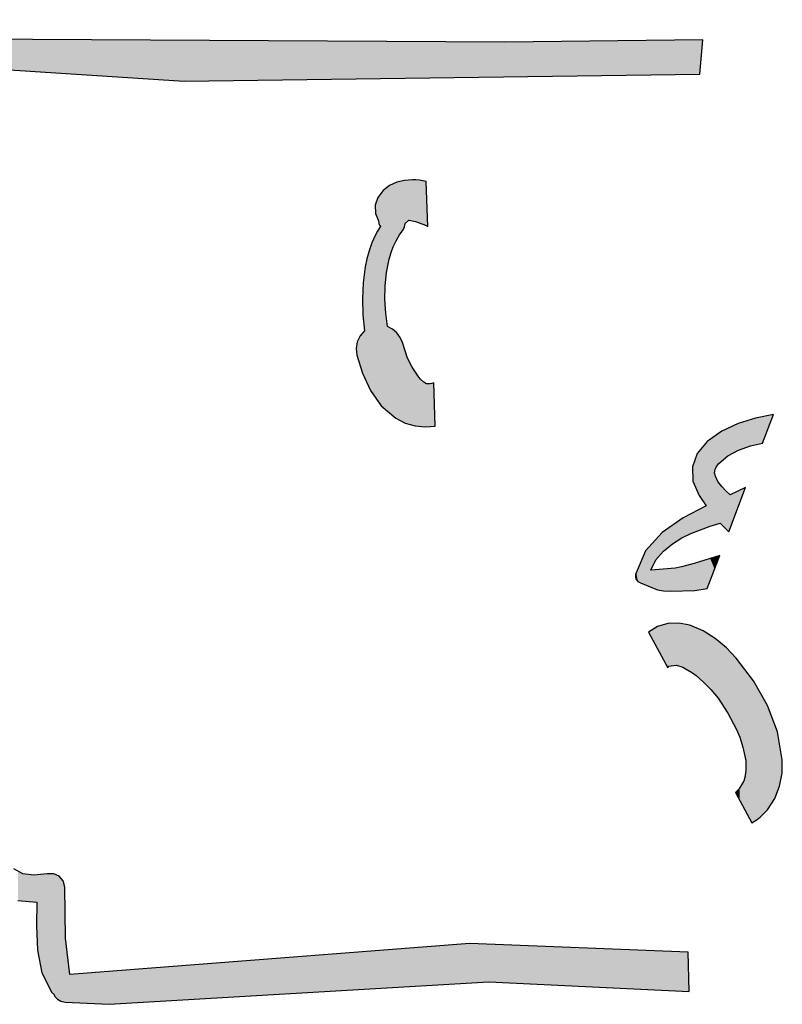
# Model space of a CAD drawing. Extents: x 1.9 to 28.2, y -198.3 to -105.4.
# Tile 18 of 19: x 15 to 21.8, y -114.6 to -105.9. Entities that reach past the tile are written whole.
import ezdxf

# ---------------------------------------------------------------- set-up
doc = ezdxf.new("R2010")
doc.units = 0
doc.layers.add('LAYER_3', color=7, linetype='CONTINUOUS')

# ---------------------------------------------------------------- blocks, each defined once
blk = doc.blocks.new('*U3')
at = {"layer": 'LAYER_3', "color": 112}
for points in [[(20.7648, -111.595), (20.6735, -111.2286), (20.7648, -111.2032)], [(20.7655, -111.5937), (20.7648, -111.2032), (20.7655, -111.203)], [(20.7648, -111.595), (20.7648, -111.2032), (20.7655, -111.5937)], [(20.7655, -111.5937), (20.7655, -111.203), (20.7668, -111.5913)], [(20.7668, -111.5913), (20.7655, -111.203), (20.7668, -111.203)], [(20.772, -111.5841), (20.7668, -111.203), (20.772, -111.2028)], [(20.7668, -111.5913), (20.7668, -111.203), (20.772, -111.5841)], [(20.772, -111.5841), (20.772, -111.2028), (20.7738, -111.5803)], [(20.7738, -111.5803), (20.772, -111.2028), (20.7738, -111.2028)], [(20.8384, -111.5712), (20.7738, -111.2028), (20.8384, -111.201)], [(20.7738, -111.5803), (20.7738, -111.2028), (20.8384, -111.5712)], [(20.8425, -111.5721), (20.8384, -111.201), (20.8425, -111.2008)], [(20.8384, -111.5712), (20.8384, -111.201), (20.8425, -111.5721)], [(20.8634, -111.5788), (20.8425, -111.2008), (20.8634, -111.2003)], [(20.8425, -111.5721), (20.8425, -111.2008), (20.8634, -111.5788)], [(20.8634, -111.5788), (20.8634, -111.2003), (20.8984, -111.5902)], [(20.8984, -111.5902), (20.8634, -111.2003), (20.8984, -111.2069)], [(20.8984, -111.5902), (20.8984, -111.2069), (20.8988, -111.5904)], [(20.8988, -111.5904), (20.8984, -111.2069), (20.8988, -111.207)], [(20.8988, -111.5904), (20.8988, -111.207), (20.8992, -111.5906)], [(20.8992, -111.5906), (20.8988, -111.207), (20.8992, -111.207)], [(20.8992, -111.5906), (20.8992, -111.207), (20.9279, -111.6057)], [(20.9279, -111.6057), (20.8992, -111.207), (20.9279, -111.2124)], [(20.9279, -111.6057), (20.9279, -111.2124), (20.9612, -111.6262)], [(20.9612, -111.6262), (20.9279, -111.2124), (20.9612, -111.2187)], [(20.9612, -111.6262), (20.9612, -111.2187), (20.9846, -111.6405)], [(20.9846, -111.6405), (20.9612, -111.2187), (20.9846, -111.2285)], [(20.6735, -111.4265), (20.5934, -111.2785), (20.6735, -111.2286)], [(20.6735, -111.4265), (20.6735, -111.2286), (20.7648, -111.595)], [(20.9846, -111.6405), (20.9846, -111.2285), (21.0155, -111.663)], [(21.0155, -111.663), (20.9846, -111.2285), (21.0155, -111.2413)], [(21.0155, -111.663), (21.0155, -111.2413), (21.0778, -111.7175)], [(21.0778, -111.7175), (21.0155, -111.2413), (21.0778, -111.2672)], [(21.0778, -111.7175), (21.0778, -111.2672), (21.0781, -111.7178)], [(21.0781, -111.7178), (21.0778, -111.2672), (21.0781, -111.2674)], [(21.0781, -111.7178), (21.0781, -111.2674), (21.1447, -111.7857)], [(21.1447, -111.7857), (21.0781, -111.2674), (21.1447, -111.3101)], [(21.1447, -111.7857), (21.1447, -111.3101), (21.1854, -111.8345)], [(21.1854, -111.8345), (21.1447, -111.3101), (21.1854, -111.3362)], [(21.1854, -111.8345), (21.1854, -111.3362), (21.2096, -111.8635)], [(21.2096, -111.8635), (21.1854, -111.3362), (21.2096, -111.3568)], [(21.2096, -111.8635), (21.2096, -111.3568), (21.2831, -111.9742)], [(21.2831, -111.9742), (21.2096, -111.3568), (21.2831, -111.4195)], [(21.2831, -111.9742), (21.2831, -111.4195), (21.2974, -111.9956)], [(21.2974, -111.9956), (21.2831, -111.4195), (21.2974, -111.4344)], [(21.2974, -111.9956), (21.2974, -111.4344), (21.3627, -112.1187)], [(21.3627, -112.1187), (21.2974, -111.4344), (21.3627, -111.5029)], [(21.3627, -112.1187), (21.3627, -111.5029), (21.3633, -112.1199)], [(21.3633, -112.1199), (21.3627, -111.5029), (21.3633, -111.5036)], [(21.3633, -112.1199), (21.3633, -111.5036), (21.3702, -112.1329)], [(21.3702, -112.1329), (21.3633, -111.5036), (21.3702, -111.5108)], [(21.3702, -112.1329), (21.3702, -111.5108), (21.3707, -112.1338)], [(21.3707, -112.1338), (21.3702, -111.5108), (21.3707, -111.5115)], [(21.3707, -112.1338), (21.3707, -111.5115), (21.3965, -112.1969)], [(21.3965, -112.1969), (21.3707, -111.5115), (21.3965, -111.545)], [(21.3965, -112.1969), (21.3965, -111.545), (21.4006, -112.2072)], [(21.4006, -112.2072), (21.3965, -111.545), (21.4006, -111.5504)], [(21.4006, -112.2072), (21.4006, -111.5504), (21.4012, -112.2085)], [(21.4012, -112.2085), (21.4006, -111.5504), (21.4012, -111.5511)], [(21.4012, -112.2085), (21.4012, -111.5511), (21.4296, -112.2978)], [(21.4296, -112.2978), (21.4012, -111.5511), (21.4296, -111.5881)], [(21.4296, -112.2978), (21.4296, -111.5881), (21.4344, -112.3186)], [(21.4344, -112.3186), (21.4296, -111.5881), (21.4344, -111.5943)], [(21.4344, -112.3186), (21.4344, -111.5943), (21.4362, -112.3261)], [(21.4362, -112.3261), (21.4344, -111.5943), (21.4362, -111.5966)], [(21.4362, -112.3261), (21.4362, -111.5966), (21.4476, -112.3754)], [(21.4476, -112.3754), (21.4362, -111.5966), (21.4476, -111.6114)], [(21.4476, -112.3754), (21.4476, -111.6114), (21.4483, -112.38)], [(21.4483, -112.38), (21.4476, -111.6114), (21.4483, -111.6124)], [(21.4483, -112.38), (21.4483, -111.6124), (21.4491, -112.3842)], [(21.4491, -112.3842), (21.4483, -111.6124), (21.4491, -111.6133)], [(21.4491, -112.3842), (21.4491, -111.6133), (21.4503, -112.392)], [(21.4503, -112.392), (21.4491, -111.6133), (21.4503, -111.6149)], [(21.4503, -112.392), (21.4503, -111.6149), (21.4504, -112.3924)], [(21.4504, -112.3924), (21.4503, -111.6149), (21.4504, -111.6151)], [(21.4504, -112.3924), (21.4504, -111.6151), (21.4532, -112.4071)], [(21.4532, -112.4071), (21.4504, -111.6151), (21.4532, -111.6187)], [(21.4532, -112.4071), (21.4532, -111.6187), (21.4539, -112.4108)], [(21.4539, -112.4108), (21.4532, -111.6187), (21.4539, -111.6196)], [(21.4539, -112.4108), (21.4539, -111.6196), (21.4549, -112.4396)], [(21.4549, -112.4396), (21.4539, -111.6196), (21.4549, -111.621)], [(21.4549, -112.4396), (21.4549, -111.621), (21.4553, -112.4557)], [(21.4553, -112.4557), (21.4549, -111.621), (21.4553, -111.6214)], [(21.4553, -112.4557), (21.4553, -111.6214), (21.4558, -112.4814)], [(21.4558, -112.4814), (21.4553, -111.6214), (21.4558, -111.6221)], [(21.4558, -112.8707), (21.4558, -111.6221), (21.5073, -112.9659)], [(21.5073, -112.9659), (21.4558, -111.6221), (21.5073, -111.6891)], [(21.5073, -112.9659), (21.5073, -111.6891), (21.5224, -112.9562)], [(21.5224, -112.9562), (21.5073, -111.6891), (21.5224, -111.7086)], [(21.5224, -112.9562), (21.5224, -111.7086), (21.5452, -112.9416)], [(21.5452, -112.9416), (21.5224, -111.7086), (21.5452, -111.7484)], [(21.5452, -112.9416), (21.5452, -111.7484), (21.5814, -112.9146)], [(21.5814, -112.9146), (21.5452, -111.7484), (21.5814, -111.8115)], [(21.5814, -112.9146), (21.5814, -111.8115), (21.6154, -112.8842)], [(21.6154, -112.8842), (21.5814, -111.8115), (21.6154, -111.8707)], [(21.6154, -112.8842), (21.6154, -111.8707), (21.6466, -112.8497)], [(21.6466, -112.8497), (21.6154, -111.8707), (21.6466, -111.9251)], [(21.6466, -112.8497), (21.6466, -111.9251), (21.6478, -112.8479)], [(21.6478, -112.8479), (21.6466, -111.9251), (21.6478, -111.9272)], [(21.6478, -112.8479), (21.6478, -111.9272), (21.7106, -112.7505)], [(21.7106, -112.7505), (21.6478, -111.9272), (21.7106, -112.0939)], [(21.7106, -112.7505), (21.7106, -112.0939), (21.7362, -112.6848)], [(21.7362, -112.6848), (21.7106, -112.0939), (21.7362, -112.1618)], [(21.7362, -112.6848), (21.7362, -112.1618), (21.7531, -112.6416)], [(21.7531, -112.6416), (21.7362, -112.1618), (21.7531, -112.2622)], [(21.7531, -112.6416), (21.7531, -112.2622), (21.775, -112.5263)], [(21.775, -112.5263), (21.7531, -112.2622), (21.775, -112.3929)], [(21.775, -112.5263), (21.775, -112.3929), (21.7776, -112.408)], [(21.4532, -112.8659), (21.4504, -112.5408), (21.4532, -112.5255)], [(21.4539, -112.8673), (21.4532, -112.5255), (21.4539, -112.5163)], [(21.4532, -112.8659), (21.4532, -112.5255), (21.4539, -112.8673)], [(21.4549, -112.8691), (21.4539, -112.5163), (21.4549, -112.5032)], [(21.4539, -112.8673), (21.4539, -112.5163), (21.4549, -112.8691)], [(21.4553, -112.8697), (21.4549, -112.5032), (21.4553, -112.4991)], [(21.4549, -112.8691), (21.4549, -112.5032), (21.4553, -112.8697)], [(21.4558, -112.8707), (21.4553, -112.4991), (21.4558, -112.4814)], [(21.4553, -112.8697), (21.4553, -112.4991), (21.4558, -112.8707)], [(21.4296, -112.8224), (21.4012, -112.6597), (21.4296, -112.6099)], [(21.4344, -112.8312), (21.4296, -112.6099), (21.4344, -112.6014)], [(21.4296, -112.8224), (21.4296, -112.6099), (21.4344, -112.8312)], [(21.4362, -112.8345), (21.4344, -112.6014), (21.4362, -112.5971)], [(21.4344, -112.8312), (21.4344, -112.6014), (21.4362, -112.8345)], [(21.4476, -112.8555), (21.4362, -112.5971), (21.4476, -112.5565)], [(21.4362, -112.8345), (21.4362, -112.5971), (21.4476, -112.8555)], [(21.4483, -112.857), (21.4476, -112.5565), (21.4483, -112.5538)], [(21.4476, -112.8555), (21.4476, -112.5565), (21.4483, -112.857)], [(21.4491, -112.8583), (21.4483, -112.5538), (21.4491, -112.5493)], [(21.4483, -112.857), (21.4483, -112.5538), (21.4491, -112.8583)], [(21.4503, -112.8606), (21.4491, -112.5493), (21.4503, -112.5413)], [(21.4491, -112.8583), (21.4491, -112.5493), (21.4503, -112.8606)], [(21.4504, -112.8607), (21.4503, -112.5413), (21.4504, -112.5408)], [(21.4503, -112.8606), (21.4503, -112.5413), (21.4504, -112.8607)], [(21.4504, -112.8607), (21.4504, -112.5408), (21.4532, -112.8659)], [(21.3633, -112.6999), (21.3627, -112.6988), (21.3633, -112.6981)], [(21.3702, -112.7126), (21.3633, -112.6981), (21.3702, -112.6913)], [(21.3633, -112.6999), (21.3633, -112.6981), (21.3702, -112.7126)], [(21.3707, -112.7136), (21.3702, -112.6913), (21.3707, -112.6908)], [(21.3702, -112.7126), (21.3702, -112.6913), (21.3707, -112.7136)], [(21.3965, -112.7611), (21.3707, -112.6908), (21.3965, -112.6656)], [(21.3707, -112.7136), (21.3707, -112.6908), (21.3965, -112.7611)], [(21.4006, -112.7689), (21.3965, -112.6656), (21.4006, -112.6606)], [(21.3965, -112.7611), (21.3965, -112.6656), (21.4006, -112.7689)], [(21.4012, -112.7698), (21.4006, -112.6606), (21.4012, -112.6597)], [(21.4006, -112.7689), (21.4006, -112.6606), (21.4012, -112.7698)], [(21.4012, -112.7698), (21.4012, -112.6597), (21.4296, -112.8224)]]:
    blk.add_solid(points, dxfattribs=at)
blk = doc.blocks.new('*U4')
at = {"layer": 'LAYER_3', "color": 112}
for points in [[(21.542, -109.6218), (21.4963, -109.3995), (21.542, -109.3855)], [(21.6025, -109.6076), (21.542, -109.3855), (21.6025, -109.3738)], [(21.542, -109.6218), (21.542, -109.3855), (21.6025, -109.6076)], [(21.6025, -109.6076), (21.6025, -109.3738), (21.6985, -109.3551)], [(21.279, -109.7333), (21.2426, -109.5001), (21.279, -109.4832)], [(21.2957, -109.7189), (21.279, -109.4832), (21.2957, -109.4754)], [(21.279, -109.7333), (21.279, -109.4832), (21.2957, -109.7189)], [(21.3047, -109.7141), (21.2957, -109.4754), (21.3047, -109.4712)], [(21.2957, -109.7189), (21.2957, -109.4754), (21.3047, -109.7141)], [(21.3172, -109.7076), (21.3047, -109.4712), (21.3172, -109.4654)], [(21.3047, -109.7141), (21.3047, -109.4712), (21.3172, -109.7076)], [(21.3878, -109.6704), (21.3172, -109.4654), (21.3878, -109.4326)], [(21.3172, -109.7076), (21.3172, -109.4654), (21.3878, -109.6704)], [(21.3914, -109.6685), (21.3878, -109.4326), (21.3914, -109.4315)], [(21.3878, -109.6704), (21.3878, -109.4326), (21.3914, -109.6685)], [(21.4534, -109.6472), (21.3914, -109.4315), (21.4534, -109.4126)], [(21.3914, -109.6685), (21.3914, -109.4315), (21.4534, -109.6472)], [(21.4963, -109.6325), (21.4534, -109.4126), (21.4963, -109.3995)], [(21.4534, -109.6472), (21.4534, -109.4126), (21.4963, -109.6325)], [(21.4963, -109.6325), (21.4963, -109.3995), (21.542, -109.6218)], [(21.1791, -110.3292), (21.1398, -109.5725), (21.1791, -109.5448)], [(21.1829, -109.8415), (21.1791, -109.5448), (21.1829, -109.5421)], [(21.1791, -109.8697), (21.1791, -109.5448), (21.1829, -109.8415)], [(21.1856, -109.836), (21.1829, -109.5421), (21.1856, -109.5402)], [(21.1829, -109.8415), (21.1829, -109.5421), (21.1856, -109.836)], [(21.196, -109.8144), (21.1856, -109.5402), (21.196, -109.5329)], [(21.1856, -109.836), (21.1856, -109.5402), (21.196, -109.8144)], [(21.2091, -109.7973), (21.196, -109.5329), (21.2091, -109.5237)], [(21.196, -109.8144), (21.196, -109.5329), (21.2091, -109.7973)], [(21.217, -109.7869), (21.2091, -109.5237), (21.217, -109.5181)], [(21.2091, -109.7973), (21.2091, -109.5237), (21.217, -109.7869)], [(21.2248, -109.7801), (21.217, -109.5181), (21.2248, -109.5126)], [(21.217, -109.7869), (21.217, -109.5181), (21.2248, -109.7801)], [(21.227, -109.7783), (21.2248, -109.5126), (21.227, -109.5111)], [(21.2248, -109.7801), (21.2248, -109.5126), (21.227, -109.7783)], [(21.2416, -109.7656), (21.227, -109.5111), (21.2416, -109.5007)], [(21.227, -109.7783), (21.227, -109.5111), (21.2416, -109.7656)], [(21.2426, -109.7648), (21.2416, -109.5007), (21.2426, -109.5001)], [(21.2416, -109.7656), (21.2416, -109.5007), (21.2426, -109.7648)], [(21.2426, -109.7648), (21.2426, -109.5001), (21.279, -109.7333)], [(21.1042, -110.1613), (21.0412, -109.6775), (21.1042, -109.602)], [(21.1129, -110.3519), (21.1042, -109.602), (21.1129, -109.5915)], [(21.1042, -110.3552), (21.1042, -109.602), (21.1129, -110.3519)], [(21.1132, -110.3518), (21.1129, -109.5915), (21.1132, -109.5913)], [(21.1129, -110.3519), (21.1129, -109.5915), (21.1132, -110.3518)], [(21.1398, -110.3417), (21.1132, -109.5913), (21.1398, -109.5725)], [(21.1132, -110.3518), (21.1132, -109.5913), (21.1398, -110.3417)], [(21.1398, -110.3417), (21.1398, -109.5725), (21.1791, -110.3292)], [(21.0243, -110.0314), (21.0052, -109.7527), (21.0243, -109.6978)], [(21.0412, -110.0719), (21.0243, -109.6978), (21.0412, -109.6775)], [(21.0243, -110.0314), (21.0243, -109.6978), (21.0412, -110.0719)], [(21.0412, -110.0719), (21.0412, -109.6775), (21.1042, -110.1613)], [(20.9879, -109.9443), (20.9825, -109.8176), (20.9879, -109.802)], [(20.9976, -109.9674), (20.9879, -109.802), (20.9976, -109.7745)], [(20.9879, -109.9443), (20.9879, -109.802), (20.9976, -109.9674)], [(21.0052, -109.9856), (20.9976, -109.7745), (21.0052, -109.7527)], [(20.9976, -109.9674), (20.9976, -109.7745), (21.0052, -109.9856)], [(21.0052, -109.9856), (21.0052, -109.7527), (21.0243, -110.0314)], [(21.1791, -110.3292), (21.1791, -109.8697), (21.1829, -110.328)], [(21.1829, -110.328), (21.1791, -109.8697), (21.1829, -109.8881)], [(21.1829, -110.328), (21.1829, -109.8881), (21.1856, -110.3271)], [(21.1856, -110.3271), (21.1829, -109.8881), (21.1856, -109.9008)], [(21.1856, -110.3271), (21.1856, -109.9008), (21.196, -110.3238)], [(21.196, -110.3238), (21.1856, -109.9008), (21.196, -109.9212)], [(21.196, -110.3238), (21.196, -109.9212), (21.2091, -110.3196)], [(21.2091, -110.3196), (21.196, -109.9212), (21.2091, -109.947)], [(21.2091, -110.3196), (21.2091, -109.947), (21.217, -110.3171)], [(21.217, -110.3171), (21.2091, -109.947), (21.217, -109.9574)], [(21.217, -110.3171), (21.217, -109.9574), (21.2248, -110.3146)], [(21.2248, -110.3146), (21.217, -109.9574), (21.2248, -109.9676)], [(21.2248, -110.3146), (21.2248, -109.9676), (21.227, -110.314)], [(21.227, -110.314), (21.2248, -109.9676), (21.227, -109.9704)], [(21.227, -110.314), (21.227, -109.9704), (21.2416, -110.3284)], [(21.2416, -110.3284), (21.227, -109.9704), (21.2416, -109.9896)], [(21.2416, -110.3284), (21.2416, -109.9896), (21.2426, -110.3294)], [(21.2426, -110.3294), (21.2416, -109.9896), (21.2426, -109.9906)], [(21.2426, -110.3294), (21.2426, -109.9906), (21.279, -110.3653)], [(21.279, -110.3653), (21.2426, -109.9906), (21.279, -110.0287)], [(21.3914, -110.1628), (21.3914, -110.029), (21.4534, -109.9996)], [(21.279, -110.3653), (21.279, -110.0287), (21.2957, -110.3818)], [(21.2957, -110.3818), (21.279, -110.0287), (21.2957, -110.0443)], [(21.2957, -110.3818), (21.2957, -110.0443), (21.3047, -110.3907)], [(21.3047, -110.3907), (21.2957, -110.0443), (21.3047, -110.0527)], [(21.3047, -110.3907), (21.3047, -110.0527), (21.3172, -110.358)], [(21.3172, -110.358), (21.3047, -110.0527), (21.3172, -110.0643)], [(21.3878, -110.1722), (21.3172, -110.0643), (21.3878, -110.0308)], [(21.3172, -110.358), (21.3172, -110.0643), (21.3878, -110.1722)], [(21.3914, -110.1628), (21.3878, -110.0308), (21.3914, -110.029)], [(21.3878, -110.1722), (21.3878, -110.0308), (21.3914, -110.1628)], [(21.1042, -110.3552), (21.0412, -110.1941), (21.1042, -110.1613)], [(20.9014, -110.4391), (20.8893, -110.2756), (20.9014, -110.2671)], [(20.97, -110.4058), (20.9014, -110.2671), (20.97, -110.2313)], [(20.9014, -110.4391), (20.9014, -110.2671), (20.97, -110.4058)], [(20.9825, -110.4011), (20.97, -110.2313), (20.9825, -110.2248)], [(20.97, -110.4058), (20.97, -110.2313), (20.9825, -110.4011)], [(20.9879, -110.3991), (20.9825, -110.2248), (20.9879, -110.2219)], [(20.9825, -110.4011), (20.9825, -110.2248), (20.9879, -110.3991)], [(20.9976, -110.3954), (20.9879, -110.2219), (20.9976, -110.2169)], [(20.9879, -110.3991), (20.9879, -110.2219), (20.9976, -110.3954)], [(21.0052, -110.3926), (20.9976, -110.2169), (21.0052, -110.2129)], [(20.9976, -110.3954), (20.9976, -110.2169), (21.0052, -110.3926)], [(21.0243, -110.3853), (21.0052, -110.2129), (21.0243, -110.2029)], [(21.0052, -110.3926), (21.0052, -110.2129), (21.0243, -110.3853)], [(21.0412, -110.3789), (21.0243, -110.2029), (21.0412, -110.1941)], [(21.0243, -110.3853), (21.0243, -110.2029), (21.0412, -110.3789)], [(21.0412, -110.3789), (21.0412, -110.1941), (21.1042, -110.3552)], [(20.788, -110.5112), (20.7276, -110.389), (20.788, -110.3466)], [(20.8054, -110.4967), (20.788, -110.3466), (20.8054, -110.3344)], [(20.788, -110.5112), (20.788, -110.3466), (20.8054, -110.4967)], [(20.8301, -110.4815), (20.8054, -110.3344), (20.8301, -110.3171)], [(20.8054, -110.4967), (20.8054, -110.3344), (20.8301, -110.4815)], [(20.8861, -110.447), (20.8301, -110.3171), (20.8861, -110.2778)], [(20.8301, -110.4815), (20.8301, -110.3171), (20.8861, -110.447)], [(20.8893, -110.445), (20.8861, -110.2778), (20.8893, -110.2756)], [(20.8861, -110.447), (20.8861, -110.2778), (20.8893, -110.445)], [(20.8893, -110.445), (20.8893, -110.2756), (20.9014, -110.4391)], [(20.7162, -110.5741), (20.6747, -110.4432), (20.7162, -110.397)], [(20.7264, -110.5621), (20.7162, -110.397), (20.7264, -110.3898)], [(20.7162, -110.5741), (20.7162, -110.397), (20.7264, -110.5621)], [(20.7276, -110.561), (20.7264, -110.3898), (20.7276, -110.389)], [(20.7264, -110.5621), (20.7264, -110.3898), (20.7276, -110.561)], [(20.7276, -110.561), (20.7276, -110.389), (20.788, -110.5112)], [(20.6161, -110.8822), (20.5691, -110.5608), (20.6161, -110.5085)], [(20.6234, -110.7148), (20.6161, -110.5085), (20.6234, -110.5004)], [(20.6161, -110.7296), (20.6161, -110.5085), (20.6234, -110.7148)], [(20.6551, -110.6507), (20.6234, -110.5004), (20.6551, -110.465)], [(20.6234, -110.7148), (20.6234, -110.5004), (20.6551, -110.6507)], [(20.6604, -110.64), (20.6551, -110.465), (20.6604, -110.4591)], [(20.6551, -110.6507), (20.6551, -110.465), (20.6604, -110.64)], [(20.6747, -110.6232), (20.6604, -110.4591), (20.6747, -110.4432)], [(20.6604, -110.64), (20.6604, -110.4591), (20.6747, -110.6232)], [(20.6747, -110.6232), (20.6747, -110.4432), (20.7162, -110.5741)], [(20.5691, -110.8621), (20.5226, -110.6699), (20.5691, -110.5608)], [(20.5691, -110.8621), (20.5691, -110.5608), (20.6161, -110.8822)], [(21.1791, -110.7212), (21.1398, -110.6279), (21.1791, -110.6154)], [(21.1829, -110.711), (21.1791, -110.6154), (21.1829, -110.6142)], [(21.1791, -110.7212), (21.1791, -110.6154), (21.1829, -110.711)], [(21.1856, -110.704), (21.1829, -110.6142), (21.1856, -110.6133)], [(21.1829, -110.711), (21.1829, -110.6142), (21.1856, -110.704)], [(21.196, -110.6767), (21.1856, -110.6133), (21.196, -110.61)], [(21.1856, -110.704), (21.1856, -110.6133), (21.196, -110.6767)], [(21.2091, -110.6422), (21.196, -110.61), (21.2091, -110.6059)], [(21.196, -110.6767), (21.196, -110.61), (21.2091, -110.6422)], [(21.217, -110.6214), (21.2091, -110.6059), (21.217, -110.6034)], [(21.2091, -110.6422), (21.2091, -110.6059), (21.217, -110.6214)], [(21.217, -110.6214), (21.217, -110.6034), (21.2248, -110.6009)], [(20.5226, -110.8422), (20.5017, -110.7191), (20.5226, -110.6699)], [(20.5226, -110.8422), (20.5226, -110.6699), (20.5691, -110.8621)], [(20.8861, -110.915), (20.8301, -110.7141), (20.8861, -110.7028)], [(20.8893, -110.9149), (20.8861, -110.7028), (20.8893, -110.7019)], [(20.8861, -110.915), (20.8861, -110.7028), (20.8893, -110.9149)], [(20.9014, -110.9145), (20.8893, -110.7019), (20.9014, -110.6987)], [(20.8893, -110.9149), (20.8893, -110.7019), (20.9014, -110.9145)], [(20.97, -110.9123), (20.9014, -110.6987), (20.97, -110.6804)], [(20.9014, -110.9145), (20.9014, -110.6987), (20.97, -110.9123)], [(20.9825, -110.9119), (20.97, -110.6804), (20.9825, -110.6771)], [(20.97, -110.9123), (20.97, -110.6804), (20.9825, -110.9119)], [(20.9879, -110.9118), (20.9825, -110.6771), (20.9879, -110.6757)], [(20.9825, -110.9119), (20.9825, -110.6771), (20.9879, -110.9118)], [(20.9976, -110.9115), (20.9879, -110.6757), (20.9976, -110.6731)], [(20.9879, -110.9118), (20.9879, -110.6757), (20.9976, -110.9115)], [(21.0052, -110.9112), (20.9976, -110.6731), (21.0052, -110.6707)], [(20.9976, -110.9115), (20.9976, -110.6731), (21.0052, -110.9112)], [(21.0243, -110.9083), (21.0052, -110.6707), (21.0243, -110.6646)], [(21.0052, -110.9112), (21.0052, -110.6707), (21.0243, -110.9083)], [(21.0412, -110.9057), (21.0243, -110.6646), (21.0412, -110.6592)], [(21.0243, -110.9083), (21.0243, -110.6646), (21.0412, -110.9057)], [(21.1042, -110.896), (21.0412, -110.6592), (21.1042, -110.6392)], [(21.0412, -110.9057), (21.0412, -110.6592), (21.1042, -110.896)], [(21.1129, -110.8946), (21.1042, -110.6392), (21.1129, -110.6365)], [(21.1042, -110.896), (21.1042, -110.6392), (21.1129, -110.8946)], [(21.1132, -110.8946), (21.1129, -110.6365), (21.1132, -110.6364)], [(21.1129, -110.8946), (21.1129, -110.6365), (21.1132, -110.8946)], [(21.1398, -110.8245), (21.1132, -110.6364), (21.1398, -110.6279)], [(21.1132, -110.8946), (21.1132, -110.6364), (21.1398, -110.8245)], [(21.1398, -110.8245), (21.1398, -110.6279), (21.1791, -110.7212)], [(20.4807, -110.7957), (20.4796, -110.7925), (20.4807, -110.7683)], [(20.4869, -110.8135), (20.4807, -110.7683), (20.4869, -110.7537)], [(20.4807, -110.7957), (20.4807, -110.7683), (20.4869, -110.8135)], [(20.5017, -110.8304), (20.4869, -110.7537), (20.5017, -110.7191)], [(20.4869, -110.8135), (20.4869, -110.7537), (20.5017, -110.8304)], [(20.5017, -110.8304), (20.5017, -110.7191), (20.5226, -110.8422)], [(20.6234, -110.8853), (20.6161, -110.7296), (20.6234, -110.7295)], [(20.6161, -110.8822), (20.6161, -110.7296), (20.6234, -110.8853)], [(20.6551, -110.8967), (20.6234, -110.7295), (20.6551, -110.7289)], [(20.6234, -110.8853), (20.6234, -110.7295), (20.6551, -110.8967)], [(20.6604, -110.8986), (20.6551, -110.7289), (20.6604, -110.7285)], [(20.6551, -110.8967), (20.6551, -110.7289), (20.6604, -110.8986)], [(20.6747, -110.9037), (20.6604, -110.7285), (20.6747, -110.7273)], [(20.6604, -110.8986), (20.6604, -110.7285), (20.6747, -110.9037)], [(20.7162, -110.912), (20.6747, -110.7273), (20.7162, -110.7238)], [(20.6747, -110.9037), (20.6747, -110.7273), (20.7162, -110.912)], [(20.7264, -110.914), (20.7162, -110.7238), (20.7264, -110.7229)], [(20.7162, -110.912), (20.7162, -110.7238), (20.7264, -110.914)], [(20.7276, -110.9143), (20.7264, -110.7229), (20.7276, -110.7228)], [(20.7264, -110.914), (20.7264, -110.7229), (20.7276, -110.9143)], [(20.788, -110.9181), (20.7276, -110.7228), (20.788, -110.7177)], [(20.7276, -110.9143), (20.7276, -110.7228), (20.788, -110.9181)], [(20.8054, -110.9175), (20.788, -110.7177), (20.8054, -110.7162)], [(20.788, -110.9181), (20.788, -110.7177), (20.8054, -110.9175)], [(20.8301, -110.9167), (20.8054, -110.7162), (20.8301, -110.7141)], [(20.8054, -110.9175), (20.8054, -110.7162), (20.8301, -110.9167)], [(20.8301, -110.9167), (20.8301, -110.7141), (20.8861, -110.915)]]:
    blk.add_solid(points, dxfattribs=at)
blk = doc.blocks.new('*U7')
at = {"layer": 'LAYER_3', "color": 112}
for points in [[(18.3602, -107.8228), (18.3387, -107.3134), (18.3602, -107.3034)], [(18.3631, -107.8166), (18.3602, -107.3034), (18.3631, -107.3021)], [(18.3602, -107.8228), (18.3602, -107.3034), (18.3631, -107.8166)], [(18.3687, -107.8068), (18.3631, -107.3021), (18.3687, -107.2995)], [(18.3631, -107.8166), (18.3631, -107.3021), (18.3687, -107.8068)], [(18.3705, -107.8037), (18.3687, -107.2995), (18.3705, -107.2991)], [(18.3687, -107.8068), (18.3687, -107.2995), (18.3705, -107.8037)], [(18.3922, -107.7661), (18.3705, -107.2991), (18.3922, -107.2938)], [(18.3705, -107.8037), (18.3705, -107.2991), (18.3922, -107.7661)], [(18.4001, -107.7546), (18.3922, -107.2938), (18.4001, -107.2919)], [(18.3922, -107.7661), (18.3922, -107.2938), (18.4001, -107.7546)], [(18.4192, -107.7272), (18.4001, -107.2919), (18.4192, -107.2872)], [(18.4001, -107.7546), (18.4001, -107.2919), (18.4192, -107.7272)], [(18.4246, -107.7193), (18.4192, -107.2872), (18.4246, -107.2859)], [(18.4192, -107.7272), (18.4192, -107.2872), (18.4246, -107.7193)], [(18.4372, -107.6937), (18.4246, -107.2859), (18.4372, -107.2828)], [(18.4246, -107.7193), (18.4246, -107.2859), (18.4372, -107.6937)], [(18.4379, -107.6899), (18.4372, -107.2828), (18.4379, -107.2827)], [(18.4372, -107.6937), (18.4372, -107.2828), (18.4379, -107.6899)], [(18.4426, -107.6646), (18.4379, -107.2827), (18.4426, -107.2823)], [(18.4379, -107.6899), (18.4379, -107.2827), (18.4426, -107.6646)], [(18.4426, -107.6646), (18.4426, -107.2823), (18.4433, -107.664)], [(18.4433, -107.664), (18.4426, -107.2823), (18.4433, -107.2823)], [(18.4655, -107.6429), (18.4433, -107.2823), (18.4655, -107.2808)], [(18.4433, -107.664), (18.4433, -107.2823), (18.4655, -107.6429)], [(18.4749, -107.634), (18.4655, -107.2808), (18.4749, -107.2801)], [(18.4655, -107.6429), (18.4655, -107.2808), (18.4749, -107.634)], [(18.4773, -107.6336), (18.4749, -107.2801), (18.4773, -107.28)], [(18.4749, -107.634), (18.4749, -107.2801), (18.4773, -107.6336)], [(18.5057, -107.6407), (18.4773, -107.28), (18.5057, -107.278)], [(18.4773, -107.6336), (18.4773, -107.28), (18.5057, -107.6407)], [(18.5087, -107.6414), (18.5057, -107.278), (18.5087, -107.2778)], [(18.5057, -107.6407), (18.5057, -107.278), (18.5087, -107.6414)], [(18.5087, -107.6414), (18.5087, -107.2778), (18.5304, -107.6469)], [(18.5304, -107.6469), (18.5087, -107.2778), (18.5304, -107.2787)], [(18.5304, -107.6469), (18.5304, -107.2787), (18.5349, -107.648)], [(18.5349, -107.648), (18.5304, -107.2787), (18.5349, -107.2789)], [(18.5349, -107.648), (18.5349, -107.2789), (18.5391, -107.6494)], [(18.5391, -107.6494), (18.5349, -107.2789), (18.5391, -107.2791)], [(18.5391, -107.6494), (18.5391, -107.2791), (18.5644, -107.6581)], [(18.5644, -107.6581), (18.5391, -107.2791), (18.5644, -107.2816)], [(18.5644, -107.6581), (18.5644, -107.2816), (18.5696, -107.6599)], [(18.5696, -107.6599), (18.5644, -107.2816), (18.5696, -107.2821)], [(18.5696, -107.6599), (18.5696, -107.2821), (18.5802, -107.6636)], [(18.5802, -107.6636), (18.5696, -107.2821), (18.5802, -107.2839)], [(18.5802, -107.6636), (18.5802, -107.2839), (18.6072, -107.6729)], [(18.6072, -107.6729), (18.5802, -107.2839), (18.6072, -107.2886)], [(18.6072, -107.6729), (18.6072, -107.2886), (18.6198, -107.6772)], [(18.6198, -107.6772), (18.6072, -107.2886), (18.6198, -107.2907)], [(18.6198, -107.6772), (18.6198, -107.2907), (18.6237, -107.6786)], [(18.6237, -107.6786), (18.6198, -107.2907), (18.6237, -107.2914)], [(18.6237, -107.6786), (18.6237, -107.2914), (18.6245, -107.679)], [(18.6245, -107.679), (18.6237, -107.2914), (18.6245, -107.2915)], [(18.6245, -107.679), (18.6245, -107.2915), (18.6275, -107.6809)], [(18.6275, -107.6809), (18.6245, -107.2915), (18.6275, -107.2921)], [(18.6275, -107.6809), (18.6275, -107.2921), (18.6304, -107.6827)], [(18.6304, -107.6827), (18.6275, -107.2921), (18.6304, -107.2926)], [(18.6304, -107.6827), (18.6304, -107.2926), (18.6313, -107.6832)], [(18.6313, -107.6832), (18.6304, -107.2926), (18.6313, -107.3178)], [(18.2321, -109.2782), (18.2262, -107.4023), (18.2321, -107.3942)], [(18.2481, -109.2918), (18.2321, -107.3942), (18.2481, -107.3726)], [(18.2321, -109.2782), (18.2321, -107.3942), (18.2481, -109.2918)], [(18.265, -109.3063), (18.2481, -107.3726), (18.265, -107.3596)], [(18.2481, -109.2918), (18.2481, -107.3726), (18.265, -109.3063)], [(18.2663, -108.2174), (18.265, -107.3596), (18.2663, -107.3586)], [(18.265, -108.3373), (18.265, -107.3596), (18.2663, -108.2174)], [(18.2729, -108.1526), (18.2663, -107.3586), (18.2729, -107.3535)], [(18.2663, -108.2174), (18.2663, -107.3586), (18.2729, -108.1526)], [(18.2782, -108.0993), (18.2729, -107.3535), (18.2782, -107.3494)], [(18.2729, -108.1526), (18.2729, -107.3535), (18.2782, -108.0993)], [(18.2884, -108.0496), (18.2782, -107.3494), (18.2884, -107.3415)], [(18.2782, -108.0993), (18.2782, -107.3494), (18.2884, -108.0496)], [(18.3027, -107.9802), (18.2884, -107.3415), (18.3027, -107.3305)], [(18.2884, -108.0496), (18.2884, -107.3415), (18.3027, -107.9802)], [(18.3044, -107.9745), (18.3027, -107.3305), (18.3044, -107.3292)], [(18.3027, -107.9802), (18.3027, -107.3305), (18.3044, -107.9745)], [(18.3195, -107.9223), (18.3044, -107.3292), (18.3195, -107.3222)], [(18.3044, -107.9745), (18.3044, -107.3292), (18.3195, -107.9223)], [(18.3326, -107.8864), (18.3195, -107.3222), (18.3326, -107.3162)], [(18.3195, -107.9223), (18.3195, -107.3222), (18.3326, -107.8864)], [(18.3387, -107.8695), (18.3326, -107.3162), (18.3387, -107.3134)], [(18.3326, -107.8864), (18.3326, -107.3162), (18.3387, -107.8695)], [(18.3387, -107.8695), (18.3387, -107.3134), (18.3602, -107.8228)], [(18.6313, -107.6832), (18.6313, -107.3178), (18.6353, -107.6857)], [(18.6353, -107.6857), (18.6313, -107.3178), (18.6353, -107.4264)], [(18.2, -107.6237), (18.1797, -107.5024), (18.2, -107.4428)], [(18.2032, -107.6313), (18.2, -107.4428), (18.2032, -107.4334)], [(18.2, -107.6237), (18.2, -107.4428), (18.2032, -107.6313)], [(18.2072, -107.6411), (18.2032, -107.4334), (18.2072, -107.4279)], [(18.2032, -107.6313), (18.2032, -107.4334), (18.2072, -107.6411)], [(18.2108, -107.6648), (18.2072, -107.4279), (18.2108, -107.4231)], [(18.2072, -107.6411), (18.2072, -107.4279), (18.2108, -107.6648)], [(18.2135, -107.672), (18.2108, -107.4231), (18.2135, -107.4195)], [(18.2108, -107.6648), (18.2108, -107.4231), (18.2135, -107.672)], [(18.2176, -107.6779), (18.2135, -107.4195), (18.2176, -107.414)], [(18.2135, -107.672), (18.2135, -107.4195), (18.2176, -107.6779)], [(18.2221, -107.6832), (18.2176, -107.414), (18.2221, -107.4078)], [(18.2176, -107.6779), (18.2176, -107.414), (18.2221, -107.6832)], [(18.2262, -107.6891), (18.2221, -107.4078), (18.2262, -107.4023)], [(18.2221, -107.6832), (18.2221, -107.4078), (18.2262, -107.6891)], [(18.2262, -109.2698), (18.2262, -107.4023), (18.2321, -109.2782)], [(18.6353, -107.6857), (18.6353, -107.4264), (18.6451, -107.6916)], [(18.1797, -107.575), (18.1794, -107.5033), (18.1797, -107.5024)], [(18.1797, -107.575), (18.1797, -107.5024), (18.2, -107.6237)], [(18.2, -109.2331), (18.1797, -107.7691), (18.2, -107.7316)], [(18.2032, -109.2376), (18.2, -107.7316), (18.2032, -107.7264)], [(18.2, -109.2331), (18.2, -107.7316), (18.2032, -109.2376)], [(18.2072, -109.2432), (18.2032, -107.7264), (18.2072, -107.7199)], [(18.2032, -109.2376), (18.2032, -107.7264), (18.2072, -109.2432)], [(18.2108, -109.2483), (18.2072, -107.7199), (18.2108, -107.7141)], [(18.2072, -109.2432), (18.2072, -107.7199), (18.2108, -109.2483)], [(18.2135, -109.252), (18.2108, -107.7141), (18.2135, -107.7097)], [(18.2108, -109.2483), (18.2108, -107.7141), (18.2135, -109.252)], [(18.2176, -109.2577), (18.2135, -107.7097), (18.2176, -107.7031)], [(18.2135, -109.252), (18.2135, -107.7097), (18.2176, -109.2577)], [(18.2221, -109.2641), (18.2176, -107.7031), (18.2221, -107.6957)], [(18.2176, -109.2577), (18.2176, -107.7031), (18.2221, -109.2641)], [(18.2262, -109.2698), (18.2221, -107.6957), (18.2262, -107.6891)], [(18.2221, -109.2641), (18.2221, -107.6957), (18.2262, -109.2698)], [(18.1792, -109.204), (18.1495, -107.8367), (18.1792, -107.77)], [(18.1794, -109.2041), (18.1792, -107.77), (18.1794, -107.7697)], [(18.1792, -109.204), (18.1792, -107.77), (18.1794, -109.2041)], [(18.1797, -109.2046), (18.1794, -107.7697), (18.1797, -107.7691)], [(18.1794, -109.2041), (18.1794, -107.7697), (18.1797, -109.2046)], [(18.1797, -109.2046), (18.1797, -107.7691), (18.2, -109.2331)], [(18.1251, -109.1201), (18.1055, -107.9761), (18.1251, -107.9056)], [(18.1355, -109.1425), (18.1251, -107.9056), (18.1355, -107.8764)], [(18.1251, -109.1201), (18.1251, -107.9056), (18.1355, -109.1425)], [(18.1495, -109.1623), (18.1355, -107.8764), (18.1495, -107.8367)], [(18.1355, -109.1425), (18.1355, -107.8764), (18.1495, -109.1623)], [(18.1495, -109.1623), (18.1495, -107.8367), (18.1792, -109.204)], [(18.1055, -109.0776), (18.0902, -108.0474), (18.1055, -107.9761)], [(18.1055, -109.0776), (18.1055, -107.9761), (18.1251, -109.1201)], [(18.0902, -109.0446), (18.0841, -108.0925), (18.0902, -108.0474)], [(18.0902, -109.0446), (18.0902, -108.0474), (18.1055, -109.0776)], [(18.0841, -108.6136), (18.0712, -108.1885), (18.0841, -108.0925)], [(18.0841, -109.0314), (18.0841, -108.0925), (18.0902, -109.0446)], [(18.0698, -108.472), (18.0649, -108.3302), (18.0698, -108.2198)], [(18.0712, -108.4856), (18.0698, -108.2198), (18.0712, -108.1885)], [(18.0698, -108.472), (18.0698, -108.2198), (18.0712, -108.4856)], [(18.0712, -108.4856), (18.0712, -108.1885), (18.0841, -108.6136)], [(18.265, -109.3063), (18.265, -108.3373), (18.2663, -109.3074)], [(18.2663, -109.3074), (18.265, -108.3373), (18.2663, -108.3574)], [(18.2663, -109.3074), (18.2663, -108.3574), (18.2729, -109.313)], [(18.2729, -109.313), (18.2663, -108.3574), (18.2729, -108.4574)], [(18.2729, -109.313), (18.2729, -108.4574), (18.2782, -109.3176)], [(18.2782, -109.3176), (18.2729, -108.4574), (18.2782, -108.4984)], [(18.2782, -109.3176), (18.2782, -108.4984), (18.2884, -109.3264)], [(18.2884, -109.3264), (18.2782, -108.4984), (18.2884, -108.5761)], [(18.0841, -109.0314), (18.0712, -108.6281), (18.0841, -108.6136)], [(18.2884, -109.3264), (18.2884, -108.5761), (18.3027, -109.3386)], [(18.3027, -109.3386), (18.2884, -108.5761), (18.3027, -108.5836)], [(18.3027, -109.3386), (18.3027, -108.5836), (18.3044, -109.34)], [(18.3044, -109.34), (18.3027, -108.5836), (18.3044, -108.5845)], [(18.3044, -109.34), (18.3044, -108.5845), (18.3195, -109.3529)], [(18.3195, -109.3529), (18.3044, -108.5845), (18.3195, -108.5925)], [(18.3195, -109.3529), (18.3195, -108.5925), (18.3326, -109.3641)], [(18.3326, -109.3641), (18.3195, -108.5925), (18.3326, -108.5994)], [(18.3326, -109.3641), (18.3326, -108.5994), (18.3387, -109.3694)], [(18.3387, -109.3694), (18.3326, -108.5994), (18.3387, -108.6046)], [(18.3387, -109.3694), (18.3387, -108.6046), (18.3602, -109.3878)], [(18.3602, -109.3878), (18.3387, -108.6046), (18.3602, -108.6232)], [(18.0446, -108.9241), (18.0193, -108.7118), (18.0446, -108.6578)], [(18.0649, -108.9897), (18.0446, -108.6578), (18.0649, -108.6351)], [(18.0446, -108.9241), (18.0446, -108.6578), (18.0649, -108.9897)], [(18.0698, -109.0003), (18.0649, -108.6351), (18.0698, -108.6296)], [(18.0649, -108.9897), (18.0649, -108.6351), (18.0649, -108.9898)], [(18.0649, -108.9898), (18.0649, -108.6351), (18.0649, -108.6351)], [(18.0649, -108.9898), (18.0649, -108.6351), (18.0698, -109.0003)], [(18.0712, -109.0033), (18.0698, -108.6296), (18.0712, -108.6281)], [(18.0698, -109.0003), (18.0698, -108.6296), (18.0712, -109.0033)], [(18.0712, -109.0033), (18.0712, -108.6281), (18.0841, -109.0314)], [(18.3602, -109.3878), (18.3602, -108.6232), (18.3631, -109.3893)], [(18.3631, -109.3893), (18.3602, -108.6232), (18.3631, -108.6256)], [(18.3631, -109.3893), (18.3631, -108.6256), (18.3687, -109.3921)], [(18.3687, -109.3921), (18.3631, -108.6256), (18.3687, -108.6305)], [(18.3687, -109.3921), (18.3687, -108.6305), (18.3705, -109.3931)], [(18.3705, -109.3931), (18.3687, -108.6305), (18.3705, -108.6321)], [(18.3705, -109.3931), (18.3705, -108.6321), (18.3922, -109.4041)], [(18.3922, -109.4041), (18.3705, -108.6321), (18.3922, -108.6613)], [(18.3922, -109.4041), (18.3922, -108.6613), (18.4001, -109.4082)], [(18.4001, -109.4082), (18.3922, -108.6613), (18.4001, -108.672)], [(18.4001, -109.4082), (18.4001, -108.672), (18.4192, -109.4179)], [(18.4192, -109.4179), (18.4001, -108.672), (18.4192, -108.7171)], [(18.0151, -108.8285), (18.0092, -108.7704), (18.0151, -108.7364)], [(18.0193, -108.8423), (18.0151, -108.7364), (18.0193, -108.7118)], [(18.0151, -108.8285), (18.0151, -108.7364), (18.0193, -108.8423)], [(18.0193, -108.8423), (18.0193, -108.7118), (18.0446, -108.9241)], [(18.4192, -109.4179), (18.4192, -108.7171), (18.4246, -109.4206)], [(18.4246, -109.4206), (18.4192, -108.7171), (18.4246, -108.7335)], [(18.4246, -109.4206), (18.4246, -108.7335), (18.4372, -109.4271)], [(18.4372, -109.4271), (18.4246, -108.7335), (18.4372, -108.7712)], [(18.4372, -109.4271), (18.4372, -108.7712), (18.4379, -109.4274)], [(18.4379, -109.4274), (18.4372, -108.7712), (18.4379, -108.7734)], [(18.4379, -109.4274), (18.4379, -108.7734), (18.4426, -109.4298)], [(18.4426, -109.4298), (18.4379, -108.7734), (18.4426, -108.7874)], [(18.4426, -109.4298), (18.4426, -108.7874), (18.4433, -109.4301)], [(18.4433, -109.4301), (18.4426, -108.7874), (18.4433, -108.7894)], [(18.4433, -109.4301), (18.4433, -108.7894), (18.4655, -109.4364)], [(18.4655, -109.4364), (18.4433, -108.7894), (18.4655, -108.8561)], [(18.4655, -109.4364), (18.4655, -108.8561), (18.4749, -109.4391)], [(18.4749, -109.4391), (18.4655, -108.8561), (18.4749, -108.8745)], [(18.4749, -109.4391), (18.4749, -108.8745), (18.4773, -109.4398)], [(18.4773, -109.4398), (18.4749, -108.8745), (18.4773, -108.8791)], [(18.4773, -109.4398), (18.4773, -108.8791), (18.5057, -109.4478)], [(18.5057, -109.4478), (18.4773, -108.8791), (18.5057, -108.9344)], [(18.5057, -109.4478), (18.5057, -108.9344), (18.5087, -109.4486)], [(18.5087, -109.4486), (18.5057, -108.9344), (18.5087, -108.939)], [(18.5087, -109.4486), (18.5087, -108.939), (18.5304, -109.4548)], [(18.5304, -109.4548), (18.5087, -108.939), (18.5304, -108.9722)], [(18.5304, -109.4548), (18.5304, -108.9722), (18.5349, -109.4552)], [(18.5349, -109.4552), (18.5304, -108.9722), (18.5349, -108.9791)], [(18.5349, -109.4552), (18.5349, -108.9791), (18.5391, -109.4556)], [(18.5391, -109.4556), (18.5349, -108.9791), (18.5391, -108.9855)], [(18.5391, -109.4556), (18.5391, -108.9855), (18.5644, -109.458)], [(18.5644, -109.458), (18.5391, -108.9855), (18.5644, -109.0242)], [(18.5644, -109.458), (18.5644, -109.0242), (18.5696, -109.4585)], [(18.5696, -109.4585), (18.5644, -109.0242), (18.5696, -109.03)], [(18.5696, -109.4585), (18.5696, -109.03), (18.5802, -109.4596)], [(18.5802, -109.4596), (18.5696, -109.03), (18.5802, -109.042)], [(18.5802, -109.4596), (18.5802, -109.042), (18.6072, -109.4621)], [(18.6072, -109.4621), (18.5802, -109.042), (18.6072, -109.0676)], [(18.6072, -109.4621), (18.6072, -109.0676), (18.6198, -109.4633)], [(18.6198, -109.4633), (18.6072, -109.0676), (18.6198, -109.0753)], [(18.6198, -109.4633), (18.6198, -109.0753), (18.6237, -109.4631)], [(18.6237, -109.4631), (18.6198, -109.0753), (18.6237, -109.0777)], [(18.6237, -109.4631), (18.6237, -109.0777), (18.6245, -109.463)], [(18.6245, -109.463), (18.6237, -109.0777), (18.6245, -109.0781)], [(18.6245, -109.463), (18.6245, -109.0781), (18.6275, -109.4628)], [(18.6275, -109.4628), (18.6245, -109.0781), (18.6275, -109.0803)], [(18.6275, -109.4628), (18.6275, -109.0803), (18.6304, -109.4626)], [(18.6304, -109.4626), (18.6275, -109.0803), (18.6304, -109.0811)], [(18.6304, -109.4626), (18.6304, -109.0811), (18.6313, -109.4626)], [(18.6313, -109.4626), (18.6304, -109.0811), (18.6313, -109.0813)], [(18.6313, -109.4626), (18.6313, -109.0813), (18.6353, -109.4623)], [(18.6353, -109.4623), (18.6313, -109.0813), (18.6353, -109.0822)], [(18.6353, -109.4623), (18.6353, -109.0822), (18.6451, -109.4617)], [(18.6451, -109.4617), (18.6353, -109.0822), (18.6451, -109.0822)], [(18.6451, -109.4617), (18.6451, -109.0822), (18.6652, -109.4604)], [(18.6652, -109.4604), (18.6451, -109.0822), (18.6652, -109.0824)], [(18.6785, -109.4595), (18.6652, -109.0824), (18.6785, -109.0794)], [(18.6652, -109.4604), (18.6652, -109.0824), (18.6785, -109.4595)], [(18.6958, -109.4583), (18.6785, -109.0794), (18.6958, -109.0737)], [(18.6785, -109.4595), (18.6785, -109.0794), (18.6958, -109.4583)], [(18.6958, -109.4583), (18.6958, -109.0737), (18.7098, -109.4574)]]:
    blk.add_solid(points, dxfattribs=at)
blk = doc.blocks.new('*U8')
at = {"layer": 'LAYER_3', "color": 112}
for points in [[(15.0196, -113.6534), (15.0196, -113.392), (15.0636, -113.6573)], [(15.0636, -113.6573), (15.0196, -113.392), (15.0636, -113.4176)], [(15.0636, -113.6573), (15.0636, -113.4176), (15.1613, -113.666)], [(15.1613, -113.666), (15.0636, -113.4176), (15.1613, -113.4281)], [(15.1844, -113.6681), (15.1613, -113.4281), (15.1844, -113.4258)], [(15.1613, -113.666), (15.1613, -113.4281), (15.1844, -113.6681)], [(15.1875, -113.6683), (15.1844, -113.4258), (15.1875, -113.4255)], [(15.1844, -113.6681), (15.1844, -113.4258), (15.1875, -113.6683)], [(15.1937, -114.0918), (15.1875, -113.4255), (15.1937, -113.4249)], [(15.1875, -113.9482), (15.1875, -113.4255), (15.1937, -114.0918)], [(15.2326, -114.2943), (15.1937, -113.4249), (15.2326, -113.4211)], [(15.1937, -114.0918), (15.1937, -113.4249), (15.2326, -114.2943)], [(15.2782, -114.3857), (15.2326, -113.4211), (15.2782, -113.4167)], [(15.2326, -114.2943), (15.2326, -113.4211), (15.2782, -114.3857)], [(15.2782, -114.3857), (15.2782, -113.4167), (15.3187, -114.4669)], [(15.3187, -114.4669), (15.2782, -113.4167), (15.3187, -113.4177)], [(15.3187, -114.4669), (15.3187, -113.4177), (15.3225, -114.4706)], [(15.3225, -114.4706), (15.3187, -113.4177), (15.3225, -113.4178)], [(15.3225, -114.4706), (15.3225, -113.4178), (15.3268, -114.4732)], [(15.3268, -114.4732), (15.3225, -113.4178), (15.3268, -113.4179)], [(15.3268, -114.4732), (15.3268, -113.4179), (15.3312, -114.4755)], [(15.3312, -114.4755), (15.3268, -113.4179), (15.3312, -113.418)], [(15.3312, -114.4755), (15.3312, -113.418), (15.3354, -114.4784)], [(15.3354, -114.4784), (15.3312, -113.418), (15.3354, -113.4182)], [(15.3354, -114.4784), (15.3354, -113.4182), (15.3359, -114.4792)], [(15.3359, -114.4792), (15.3354, -113.4182), (15.3359, -113.4182)], [(15.3359, -114.4792), (15.3359, -113.4182), (15.3496, -114.5046)], [(15.3496, -114.5046), (15.3359, -113.4182), (15.3496, -113.424)], [(15.3496, -114.5046), (15.3496, -113.424), (15.371, -114.5267)], [(15.371, -114.5267), (15.3496, -113.424), (15.371, -113.433)], [(15.371, -114.5267), (15.371, -113.433), (15.3851, -114.5347)], [(15.3851, -114.5347), (15.371, -113.433), (15.3851, -113.4389)], [(15.3851, -114.5347), (15.3851, -113.4389), (15.4003, -114.5432)], [(15.4003, -114.5432), (15.3851, -113.4389), (15.4003, -113.4561)], [(15.4003, -114.5432), (15.4003, -113.4561), (15.4199, -114.5479)], [(15.4199, -114.5479), (15.4003, -113.4561), (15.4199, -113.4783)], [(15.4199, -114.5479), (15.4199, -113.4783), (15.4342, -114.5514)], [(15.4342, -114.5514), (15.4199, -113.4783), (15.4342, -113.5356)], [(15.4342, -114.5514), (15.4342, -113.5356), (15.4386, -114.5524)], [(15.4386, -114.5524), (15.4342, -113.5356), (15.4386, -113.8999)], [(15.1875, -113.9482), (15.1844, -113.8772), (15.1875, -113.6683)], [(15.4386, -114.5524), (15.4386, -113.8999), (15.4396, -114.5524)], [(15.4396, -114.5524), (15.4386, -113.8999), (15.4396, -113.9865)], [(15.4396, -114.5524), (15.4396, -113.9865), (15.4795, -114.5544)], [(15.4795, -114.5544), (15.4396, -113.9865), (15.4795, -114.3082)], [(19.0157, -114.3815), (15.8254, -114.2813), (19.0157, -114.0334)], [(19.0157, -114.3815), (19.0157, -114.0334), (19.1843, -114.3715)], [(19.1843, -114.3715), (19.0157, -114.0334), (19.1843, -114.0402)], [(19.1843, -114.3715), (19.1843, -114.0402), (20.9455, -114.4583)], [(20.9455, -114.4583), (19.1843, -114.0402), (20.9455, -114.1114)], [(20.9455, -114.4583), (20.9455, -114.1114), (20.9549, -114.4588)], [(15.8254, -114.5715), (15.4795, -114.3082), (15.8254, -114.2813)], [(15.4795, -114.5544), (15.4795, -114.3082), (15.8254, -114.5715)], [(15.8254, -114.5715), (15.8254, -114.2813), (19.0157, -114.3815)]]:
    blk.add_solid(points, dxfattribs=at)
blk = doc.blocks.new('*U9')
at = {"layer": 'LAYER_3', "color": 112}
for points in [[(13.5772, -106.2154), (13.5772, -106.0277), (16.4899, -106.4048)], [(16.4899, -106.4048), (13.5772, -106.0277), (16.4899, -106.0448)], [(16.4899, -106.4048), (16.4899, -106.0448), (19.3256, -106.3669)], [(19.3256, -106.3669), (16.4899, -106.0448), (19.3256, -106.0614)], [(21.048, -106.3439), (19.3256, -106.0614), (21.048, -106.0413)], [(19.3256, -106.3669), (19.3256, -106.0614), (21.048, -106.3439)], [(21.048, -106.3439), (21.048, -106.0413), (21.0746, -106.0409)]]:
    blk.add_solid(points, dxfattribs=at)
blk = doc.blocks.new('BLOCK_2')
at = {"layer": 'LAYER_3'}
for points in [[(8.1355, -105.8615), (16.4899, -106.4048), (21.048, -106.3439), (21.0746, -106.0409), (19.3256, -106.0614), (13.5772, -106.0277)], [(18.0193, -108.7118), (18.0092, -108.7704), (18.0151, -108.8285), (18.0649, -108.9897), (18.1355, -109.1425), (18.2321, -109.2782), (18.3602, -109.3878), (18.4433, -109.4301), (18.5304, -109.4548), (18.6198, -109.4633), (18.7098, -109.4574), (18.6958, -109.0737), (18.6785, -109.0794), (18.6652, -109.0824), (18.6353, -109.0822), (18.6313, -109.0813), (18.6275, -109.0803), (18.6245, -109.0781), (18.6072, -109.0676), (18.5802, -109.042), (18.5644, -109.0242), (18.5057, -108.9344), (18.4655, -108.8561), (18.4192, -108.7171), (18.4001, -108.672), (18.3705, -108.6321), (18.3326, -108.5994), (18.2884, -108.5761), (18.2729, -108.4574), (18.265, -108.3373), (18.2663, -108.2174), (18.2782, -108.0993), (18.3027, -107.9802), (18.3195, -107.9223), (18.3387, -107.8695), (18.3631, -107.8166), (18.3922, -107.7661), (18.4246, -107.7193), (18.4372, -107.6937), (18.4426, -107.6646), (18.4749, -107.634), (18.4773, -107.6336), (18.5349, -107.648), (18.6237, -107.6786), (18.6451, -107.6916), (18.6304, -107.2926), (18.5696, -107.2821), (18.5391, -107.2791), (18.5087, -107.2778), (18.4379, -107.2827), (18.3687, -107.2995), (18.3044, -107.3292), (18.2481, -107.3726), (18.2032, -107.4334), (18.1794, -107.5033), (18.1797, -107.575), (18.2072, -107.6411), (18.2108, -107.6648), (18.2135, -107.672), (18.2176, -107.6779), (18.2221, -107.6832), (18.2262, -107.6891), (18.2, -107.7316), (18.1792, -107.77), (18.1495, -107.8367), (18.1251, -107.9056), (18.1055, -107.9761), (18.0902, -108.0474), (18.0712, -108.1885), (18.0649, -108.3302), (18.0698, -108.472), (18.0841, -108.6136), (18.0446, -108.6578), (18.0193, -108.7118)], [(20.9455, -114.1114), (19.0157, -114.0334), (15.4795, -114.3082), (15.4396, -113.9865), (15.4342, -113.5356), (15.4199, -113.4783), (15.3851, -113.4389), (15.3359, -113.4182), (15.2782, -113.4167), (15.1613, -113.4281), (15.0636, -113.4176), (14.9848, -113.3718)], [(15.0196, -113.6534), (15.1875, -113.6683), (15.1844, -113.8772), (15.1937, -114.0918), (15.2326, -114.2943), (15.3187, -114.4669), (15.3225, -114.4706), (15.3268, -114.4732), (15.3312, -114.4755), (15.3354, -114.4784), (15.3496, -114.5046), (15.371, -114.5267), (15.4003, -114.5432), (15.4386, -114.5524), (15.8254, -114.5715), (19.1843, -114.3715), (20.9549, -114.4588), (20.9455, -114.1114)], [(20.9825, -109.8176), (20.9879, -109.9443), (21.0412, -110.0719), (21.1042, -110.1613), (20.9014, -110.2671), (20.7162, -110.397), (20.5691, -110.5608), (20.4807, -110.7683), (20.4796, -110.7925), (20.4869, -110.8135), (20.5017, -110.8304), (20.5226, -110.8422), (20.6234, -110.8853), (20.6747, -110.9037), (20.7276, -110.9143), (20.788, -110.9181), (21.0052, -110.9112), (21.1132, -110.8946), (21.2248, -110.6009), (20.9976, -110.6731), (20.8861, -110.7028), (20.8301, -110.7141), (20.6551, -110.7289), (20.6161, -110.7296), (20.6604, -110.64), (20.7264, -110.5621), (20.8054, -110.4967), (20.8893, -110.445), (20.97, -110.4058), (21.1398, -110.3417), (21.227, -110.314), (21.3047, -110.3907), (21.4534, -109.9996), (21.3172, -110.0643), (21.279, -110.0287), (21.2416, -109.9896), (21.2091, -109.947), (21.1856, -109.9008), (21.1791, -109.8697), (21.1829, -109.8415), (21.196, -109.8144), (21.217, -109.7869), (21.2957, -109.7189), (21.3914, -109.6685), (21.4963, -109.6325), (21.6025, -109.6076), (21.6985, -109.3551), (21.542, -109.3855), (21.3878, -109.4326), (21.2426, -109.5001), (21.1129, -109.5915), (21.0243, -109.6978), (20.9825, -109.8176)], [(21.5224, -111.7086), (21.3702, -111.5108), (21.2831, -111.4195), (21.1854, -111.3362), (21.0778, -111.2672), (20.9612, -111.2187), (20.8634, -111.2003), (20.7655, -111.203), (20.6735, -111.2286), (20.5934, -111.2785), (20.7648, -111.595), (20.7668, -111.5913), (20.772, -111.5841), (20.7738, -111.5803), (20.8384, -111.5712), (20.8425, -111.5721), (20.8984, -111.5902), (20.8988, -111.5904), (20.8992, -111.5906), (20.9279, -111.6057), (20.9846, -111.6405), (21.0155, -111.663), (21.0781, -111.7178), (21.1447, -111.7857), (21.2096, -111.8635), (21.2974, -111.9956), (21.3707, -112.1338), (21.4012, -112.2085), (21.4296, -112.2978), (21.4476, -112.3754), (21.4491, -112.3842), (21.4503, -112.392), (21.4539, -112.4108), (21.4549, -112.4396), (21.4558, -112.4814), (21.4553, -112.4991), (21.4532, -112.5255), (21.4504, -112.5408), (21.4483, -112.5538), (21.4362, -112.5971), (21.4344, -112.6014), (21.4006, -112.6606), (21.3965, -112.6656), (21.3633, -112.6981), (21.3627, -112.6988), (21.5073, -112.9659), (21.5452, -112.9416), (21.5814, -112.9146), (21.6154, -112.8842), (21.6466, -112.8497), (21.7106, -112.7505), (21.7531, -112.6416), (21.775, -112.5263), (21.7776, -112.408), (21.7362, -112.1618), (21.6478, -111.9272), (21.5224, -111.7086)]]:
    blk.add_lwpolyline(points, dxfattribs=at)
at = {"layer": 'LAYER_3', "color": 112}
for name in ['*U9', '*U7', '*U8', '*U4', '*U3']:
    blk.add_blockref(name, (0, 0), dxfattribs=at)

msp = doc.modelspace()

# ---------------------------------------------------------------- block references
at = {"layer": 'LAYER_3'}
msp.add_blockref('BLOCK_2', (0, 0), dxfattribs=at)

doc.saveas('drawing.dxf')
